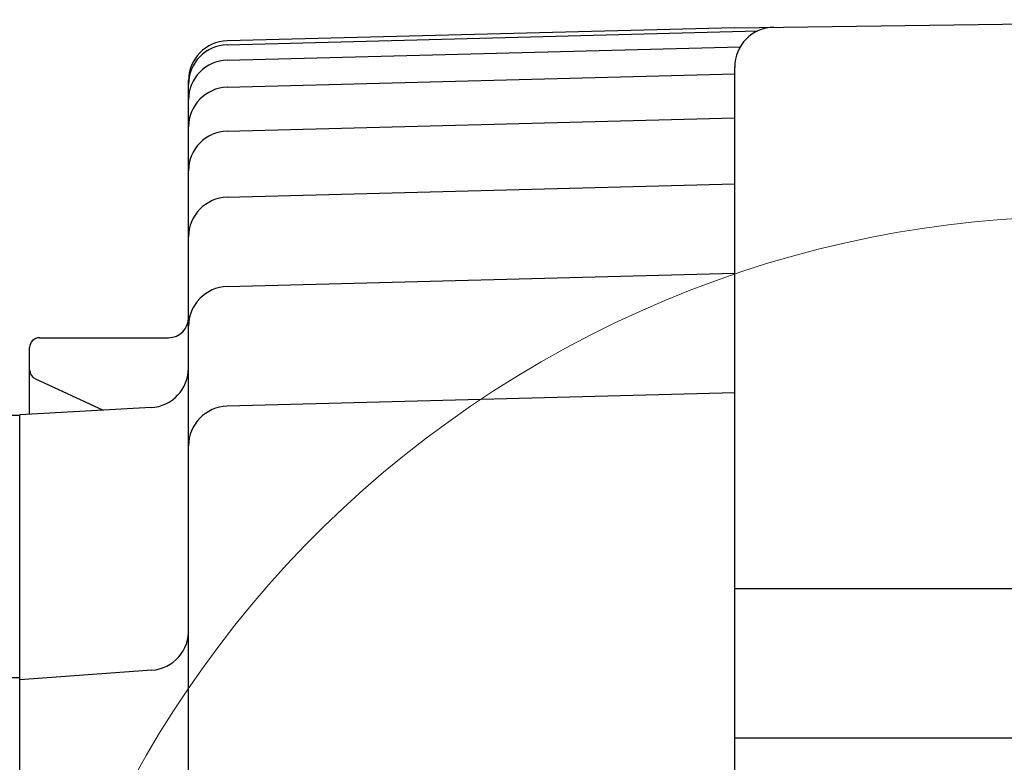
# Model space of a CAD drawing. Header units: millimetres. Extents: x 0 to 1076, y 0 to 742.
# Tile 17 of 125: x 448 to 497, y 252 to 290. Entities that reach past the tile are written whole.
import ezdxf

# ---------------------------------------------------------------- set-up
doc = ezdxf.new("R2010")
doc.units = ezdxf.units.MM
doc.header["$LTSCALE"] = 0.454724
doc.layers.add('NoLayerName_001', color=7, linetype='Continuous')

# ---------------------------------------------------------------- blocks, each defined once
blk = doc.blocks.new('DIM_0003')
at = {"color": 3, "linetype": 'Continuous', "lineweight": 13}
blk.add_arc((54.498, 47.197), 54.498, 300, 210, dxfattribs=at)

msp = doc.modelspace()

# ---------------------------------------------------------------- linework, layer by layer
at = {"layer": 'NoLayerName_001', "color": 7, "linetype": 'Continuous', "lineweight": 25}
for p, q in [((483.8764, 289.1118), (514.2354, 289.522)), ((483.8764, 289.1118), (458.325, 288.4554)), ((458.324, 288.2567), (485.0421, 288.9563)), ((458.324, 287.4845), (484.1574, 288.161)), ((483.8764, 250.5065), (483.8764, 287.1386)), ((458.324, 286.1193), (483.8764, 286.7884)), ((456.3764, 225.0983), (456.3764, 286.456)), ((458.324, 283.9102), (483.8764, 284.5793)), ((458.324, 280.5837), (483.8764, 281.2528)), ((458.324, 276.0849), (483.8764, 276.754)), ((448.8764, 273.5113), (455.3764, 273.5113)), ((448.3764, 269.6484), (448.3764, 273.0113)), ((448.6664, 271.4366), (452.0803, 269.8567)), ((483.8764, 270.7298), (458.324, 270.0607)), ((454.4886, 269.9921), (447.8764, 269.6203)), ((447.8764, 269.5983), (434.3764, 269.5983)), ((447.8764, 225.0983), (447.8764, 269.6203)), ((483.8764, 260.8799), (508.8764, 260.8799)), ((433.8764, 256.4032), (447.8764, 256.4032)), ((454.5293, 256.7674), (447.8764, 256.2782)), ((483.8764, 253.3696), (508.8764, 253.3696))]:
    msp.add_line(p, q, dxfattribs=at)
for centre, radius, start, end in [((485.8764, 287.1386), 2, 90.77422, 180), ((458.3764, 286.456), 2, 91.4716, 180), ((458.3764, 286.2574), 2, 91.5, 180), ((458.3764, 285.4852), 2, 91.5, 180), ((458.3764, 284.12), 2, 91.5, 180), ((458.3764, 281.9109), 2, 91.5, 180), ((458.3764, 278.5844), 2, 91.5, 180), ((458.3764, 274.0856), 2, 91.5, 180), ((455.3764, 274.5113), 1, 270, 0), ((448.8764, 273.0113), 0.5, 90, 180), ((448.8764, 271.8904), 0.5, 180, 245.16642), ((454.3764, 271.989), 2, 273.21826, 0), ((458.3764, 268.0614), 2, 91.5, 180), ((454.3827, 258.762), 2, 274.20536, 3.21868)]:
    msp.add_arc(centre, radius, start, end, dxfattribs=at)

# ---------------------------------------------------------------- block references
at = {"layer": 'NoLayerName_001', "color": 3, "linetype": 'Continuous', "lineweight": 13}
msp.add_blockref('DIM_0003', (446.8781, 177.9019), dxfattribs=at)

doc.saveas('drawing.dxf')
